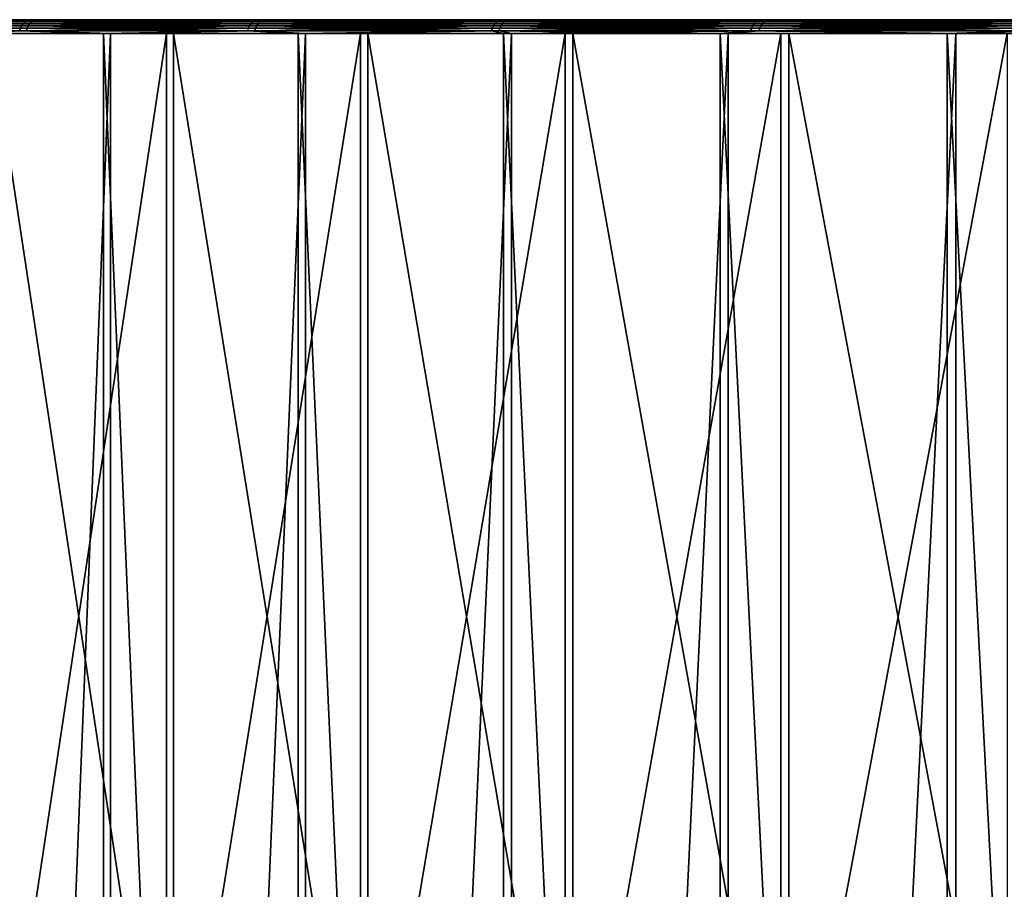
# Model space of a CAD drawing. Header units: millimetres. Extents: x 0 to 800, y -45 to 73.
# Tile 12 of 199: x 32 to 53, y 36 to 55. Entities that reach past the tile are written whole.
import ezdxf

# ---------------------------------------------------------------- set-up
doc = ezdxf.new("R2010")
doc.units = ezdxf.units.MM
doc.header["$LTSCALE"] = 65.185185
for name, color, linetype in [('39', 7, 'CONTINUOUS'), ('40', 7, 'CONTINUOUS'), ('41', 7, 'CONTINUOUS'), ('42', 7, 'CONTINUOUS'), ('43', 7, 'CONTINUOUS'), ('44', 7, 'CONTINUOUS'), ('45', 7, 'CONTINUOUS')]:
    doc.layers.add(name, color=color, linetype=linetype)

msp = doc.modelspace()

# ---------------------------------------------------------------- linework, layer by layer
at = {"layer": '39', "color": 44, "linetype": 'Continuous', "true_color": 0x8c7500}
for points in [[(30.511, 55, 150.065), (29.677, 55, 150.404), (34.498, 55, 159.529), (30.511, 55, 150.065)], [(29.677, 55, 150.404), (33.673, 55, 159.889), (34.498, 55, 159.529), (29.677, 55, 150.404)], [(34.648, 55, -159.873), (29.819, 55, -150.752), (30.653, 55, -150.413), (34.648, 55, -159.873)], [(33.824, 55, -160.234), (29.819, 55, -150.752), (34.648, 55, -159.873), (33.824, 55, -160.234)], [(34.498, 55, 159.529), (33.673, 55, 159.889), (38.726, 55, 168.887), (34.498, 55, 159.529)], [(33.673, 55, 159.889), (37.911, 55, 169.268), (38.726, 55, 168.887), (33.673, 55, 159.889)], [(38.886, 55, -169.227), (33.824, 55, -160.234), (34.648, 55, -159.873), (38.886, 55, -169.227)], [(38.071, 55, -169.609), (33.824, 55, -160.234), (38.886, 55, -169.227), (38.071, 55, -169.609)], [(38.726, 55, 168.887), (37.911, 55, 169.268), (43.195, 55, 178.133), (38.726, 55, 168.887)], [(37.911, 55, 169.268), (42.389, 55, 178.535), (43.195, 55, 178.133), (37.911, 55, 169.268)], [(43.363, 55, -178.469), (38.071, 55, -169.609), (38.886, 55, -169.227), (43.363, 55, -178.469)], [(42.558, 55, -178.872), (38.071, 55, -169.609), (43.363, 55, -178.469), (42.558, 55, -178.872)], [(42.389, 55, 178.535), (47.105, 55, 187.683), (47.899, 55, 187.261), (42.389, 55, 178.535)], [(43.195, 55, 178.133), (42.389, 55, 178.535), (47.899, 55, 187.261), (43.195, 55, 178.133)], [(48.076, 55, -187.592), (42.558, 55, -178.872), (43.363, 55, -178.469), (48.076, 55, -187.592)], [(47.282, 55, -188.016), (42.558, 55, -178.872), (48.076, 55, -187.592), (47.282, 55, -188.016)], [(47.105, 55, 187.683), (52.054, 55, 196.708), (52.838, 55, 196.265), (47.105, 55, 187.683)], [(47.899, 55, 187.261), (47.105, 55, 187.683), (52.838, 55, 196.265), (47.899, 55, 187.261)], [(53.023, 55, -196.591), (47.282, 55, -188.016), (48.076, 55, -187.592), (53.023, 55, -196.591)], [(52.24, 55, -197.035), (47.282, 55, -188.016), (53.023, 55, -196.591), (52.24, 55, -197.035)], [(52.838, 55, 196.265), (52.054, 55, 196.708), (58.006, 55, 205.138), (52.838, 55, 196.265)], [(52.054, 55, 196.708), (57.234, 55, 205.601), (58.006, 55, 205.138), (52.054, 55, 196.708)], [(58.2, 55, -205.46), (52.24, 55, -197.035), (53.023, 55, -196.591), (58.2, 55, -205.46)], [(57.428, 55, -205.924), (52.24, 55, -197.035), (58.2, 55, -205.46), (57.428, 55, -205.924)]]:
    msp.add_3dface(points, dxfattribs=at)
at = {"layer": '40', "color": 44, "linetype": 'Continuous', "true_color": 0x8c7500}
for points in [[(33.549, 54.7, -160.354), (29.541, -44.7, -150.866), (29.541, 54.7, -150.866), (33.549, 54.7, -160.354)], [(33.549, -44.7, -160.354), (29.541, -44.7, -150.866), (33.549, 54.7, -160.354), (33.549, -44.7, -160.354)], [(37.799, 54.7, -169.736), (33.549, -44.7, -160.354), (33.549, 54.7, -160.354), (37.799, 54.7, -169.736)], [(37.799, -44.7, -169.736), (33.549, -44.7, -160.354), (37.799, 54.7, -169.736), (37.799, -44.7, -169.736)], [(42.289, 54.7, -179.006), (37.799, -44.7, -169.736), (37.799, 54.7, -169.736), (42.289, 54.7, -179.006)], [(42.289, -44.7, -179.006), (37.799, -44.7, -169.736), (42.289, 54.7, -179.006), (42.289, -44.7, -179.006)], [(47.017, -44.7, -188.157), (42.289, -44.7, -179.006), (47.017, 54.7, -188.157), (47.017, -44.7, -188.157)], [(47.017, 54.7, -188.157), (42.289, -44.7, -179.006), (42.289, 54.7, -179.006), (47.017, 54.7, -188.157)], [(51.979, 54.7, -197.183), (47.017, -44.7, -188.157), (47.017, 54.7, -188.157), (51.979, 54.7, -197.183)], [(51.979, -44.7, -197.183), (47.017, -44.7, -188.157), (51.979, 54.7, -197.183), (51.979, -44.7, -197.183)], [(57.171, 54.7, -206.079), (51.979, -44.7, -197.183), (51.979, 54.7, -197.183), (57.171, 54.7, -206.079)], [(57.171, -44.7, -206.079), (51.979, -44.7, -197.183), (57.171, 54.7, -206.079), (57.171, -44.7, -206.079)]]:
    msp.add_3dface(points, dxfattribs=at)
at = {"layer": '41', "color": 44, "linetype": 'Continuous', "true_color": 0x8c7500}
for points in [[(29.399, -44.7, 150.517), (33.398, -44.7, 160.009), (29.399, 54.7, 150.517), (29.399, -44.7, 150.517)], [(29.399, 54.7, 150.517), (33.398, -44.7, 160.009), (33.398, 54.7, 160.009), (29.399, 54.7, 150.517)], [(33.398, 54.7, 160.009), (37.639, -44.7, 169.395), (37.639, 54.7, 169.395), (33.398, 54.7, 160.009)], [(33.398, -44.7, 160.009), (37.639, -44.7, 169.395), (33.398, 54.7, 160.009), (33.398, -44.7, 160.009)], [(37.639, 54.7, 169.395), (42.121, -44.7, 178.669), (42.121, 54.7, 178.669), (37.639, 54.7, 169.395)], [(37.639, -44.7, 169.395), (42.121, -44.7, 178.669), (37.639, 54.7, 169.395), (37.639, -44.7, 169.395)], [(42.121, 54.7, 178.669), (46.84, -44.7, 187.824), (46.84, 54.7, 187.824), (42.121, 54.7, 178.669)], [(42.121, -44.7, 178.669), (46.84, -44.7, 187.824), (42.121, 54.7, 178.669), (42.121, -44.7, 178.669)], [(46.84, 54.7, 187.824), (51.793, -44.7, 196.855), (51.793, 54.7, 196.855), (46.84, 54.7, 187.824)], [(46.84, -44.7, 187.824), (51.793, -44.7, 196.855), (46.84, 54.7, 187.824), (46.84, -44.7, 187.824)], [(51.793, -44.7, 196.855), (56.977, -44.7, 205.756), (51.793, 54.7, 196.855), (51.793, -44.7, 196.855)], [(51.793, 54.7, 196.855), (56.977, -44.7, 205.756), (56.977, 54.7, 205.756), (51.793, 54.7, 196.855)]]:
    msp.add_3dface(points, dxfattribs=at)
at = {"layer": '42', "color": 44, "linetype": 'Continuous', "true_color": 0x8c7500}
for points in [[(34.923, 28.31, -159.753), (30.931, 54.7, -150.3), (30.931, 28.31, -150.3), (34.923, 28.31, -159.753)], [(34.923, 54.7, -159.753), (30.931, 54.7, -150.3), (34.923, 28.31, -159.753), (34.923, 54.7, -159.753)], [(39.157, 28.31, -169.1), (34.923, 54.7, -159.753), (34.923, 28.31, -159.753), (39.157, 28.31, -169.1)], [(39.157, 54.7, -169.1), (34.923, 54.7, -159.753), (39.157, 28.31, -169.1), (39.157, 54.7, -169.1)], [(43.631, 28.31, -178.335), (39.157, 54.7, -169.1), (39.157, 28.31, -169.1), (43.631, 28.31, -178.335)], [(43.631, 54.7, -178.335), (39.157, 54.7, -169.1), (43.631, 28.31, -178.335), (43.631, 54.7, -178.335)], [(48.341, 28.31, -187.451), (43.631, 54.7, -178.335), (43.631, 28.31, -178.335), (48.341, 28.31, -187.451)], [(48.341, 54.7, -187.451), (43.631, 54.7, -178.335), (48.341, 28.31, -187.451), (48.341, 54.7, -187.451)], [(53.284, 28.31, -196.444), (48.341, 54.7, -187.451), (48.341, 28.31, -187.451), (53.284, 28.31, -196.444)], [(53.284, 54.7, -196.444), (48.341, 54.7, -187.451), (53.284, 28.31, -196.444), (53.284, 54.7, -196.444)]]:
    msp.add_3dface(points, dxfattribs=at)
at = {"layer": '43', "color": 44, "linetype": 'Continuous', "true_color": 0x8c7500}
for points in [[(30.789, 28.31, 149.952), (34.773, 54.7, 159.409), (34.773, 28.31, 159.409), (30.789, 28.31, 149.952)], [(30.789, 54.7, 149.952), (34.773, 54.7, 159.409), (30.789, 28.31, 149.952), (30.789, 54.7, 149.952)], [(34.773, 28.31, 159.409), (38.998, 54.7, 168.76), (38.998, 28.31, 168.76), (34.773, 28.31, 159.409)], [(34.773, 54.7, 159.409), (38.998, 54.7, 168.76), (34.773, 28.31, 159.409), (34.773, 54.7, 159.409)], [(38.998, 28.31, 168.76), (43.463, 54.7, 177.999), (43.463, 28.31, 177.999), (38.998, 28.31, 168.76)], [(38.998, 54.7, 168.76), (43.463, 54.7, 177.999), (38.998, 28.31, 168.76), (38.998, 54.7, 168.76)], [(43.463, 28.31, 177.999), (48.164, 54.7, 187.12), (48.164, 28.31, 187.12), (43.463, 28.31, 177.999)], [(43.463, 54.7, 177.999), (48.164, 54.7, 187.12), (43.463, 28.31, 177.999), (43.463, 54.7, 177.999)], [(48.164, 28.31, 187.12), (53.099, 54.7, 196.117), (53.099, 28.31, 196.117), (48.164, 28.31, 187.12)], [(48.164, 54.7, 187.12), (53.099, 54.7, 196.117), (48.164, 28.31, 187.12), (48.164, 54.7, 187.12)]]:
    msp.add_3dface(points, dxfattribs=at)
at = {"layer": '44', "color": 44, "linetype": 'Continuous', "true_color": 0x8c7500}
for points in [[(31.882, 54.977, -156.015), (27.204, 54.95, -144.624), (27.252, 54.977, -144.605), (31.882, 54.977, -156.015)], [(31.834, 54.95, -156.036), (27.204, 54.95, -144.624), (31.882, 54.977, -156.015), (31.834, 54.95, -156.036)], [(31.882, 54.977, -156.015), (27.252, 54.977, -144.605), (31.934, 54.994, -155.993), (31.882, 54.977, -156.015)], [(31.934, 54.994, -155.993), (27.252, 54.977, -144.605), (27.305, 54.994, -144.585), (31.934, 54.994, -155.993)], [(29.819, 55, -150.752), (31.934, 54.994, -155.993), (27.305, 54.994, -144.585), (29.819, 55, -150.752)], [(29.819, 55, -150.752), (33.824, 55, -160.234), (31.934, 54.994, -155.993), (29.819, 55, -150.752)], [(36.861, 54.977, -167.278), (31.834, 54.95, -156.036), (31.882, 54.977, -156.015), (36.861, 54.977, -167.278)], [(36.814, 54.95, -167.299), (31.834, 54.95, -156.036), (36.861, 54.977, -167.278), (36.814, 54.95, -167.299)], [(36.861, 54.977, -167.278), (31.882, 54.977, -156.015), (36.912, 54.994, -167.254), (36.861, 54.977, -167.278)], [(36.912, 54.994, -167.254), (31.882, 54.977, -156.015), (31.934, 54.994, -155.993), (36.912, 54.994, -167.254)], [(33.824, 55, -160.234), (36.912, 54.994, -167.254), (31.934, 54.994, -155.993), (33.824, 55, -160.234)], [(33.824, 55, -160.234), (38.071, 55, -169.609), (36.912, 54.994, -167.254), (33.824, 55, -160.234)], [(42.138, 54.95, -178.404), (36.814, 54.95, -167.299), (42.185, 54.977, -178.381), (42.138, 54.95, -178.404)], [(42.185, 54.977, -178.381), (36.814, 54.95, -167.299), (36.861, 54.977, -167.278), (42.185, 54.977, -178.381)], [(42.185, 54.977, -178.381), (36.861, 54.977, -167.278), (42.235, 54.994, -178.356), (42.185, 54.977, -178.381)], [(42.235, 54.994, -178.356), (36.861, 54.977, -167.278), (36.912, 54.994, -167.254), (42.235, 54.994, -178.356)], [(38.071, 55, -169.609), (42.235, 54.994, -178.356), (36.912, 54.994, -167.254), (38.071, 55, -169.609)], [(38.071, 55, -169.609), (42.558, 55, -178.872), (42.235, 54.994, -178.356), (38.071, 55, -169.609)], [(47.802, 54.95, -189.34), (42.138, 54.95, -178.404), (47.848, 54.977, -189.316), (47.802, 54.95, -189.34)], [(47.848, 54.977, -189.316), (42.138, 54.95, -178.404), (42.185, 54.977, -178.381), (47.848, 54.977, -189.316)], [(47.848, 54.977, -189.316), (42.185, 54.977, -178.381), (47.897, 54.994, -189.289), (47.848, 54.977, -189.316)], [(47.897, 54.994, -189.289), (42.185, 54.977, -178.381), (42.235, 54.994, -178.356), (47.897, 54.994, -189.289)], [(47.282, 55, -188.016), (47.897, 54.994, -189.289), (42.235, 54.994, -178.356), (47.282, 55, -188.016)], [(42.558, 55, -178.872), (47.282, 55, -188.016), (42.235, 54.994, -178.356), (42.558, 55, -178.872)], [(47.282, 55, -188.016), (52.24, 55, -197.035), (47.897, 54.994, -189.289), (47.282, 55, -188.016)], [(53.8, 54.95, -200.096), (47.802, 54.95, -189.34), (53.845, 54.977, -200.07), (53.8, 54.95, -200.096)], [(53.845, 54.977, -200.07), (47.802, 54.95, -189.34), (47.848, 54.977, -189.316), (53.845, 54.977, -200.07)], [(53.845, 54.977, -200.07), (47.848, 54.977, -189.316), (53.893, 54.994, -200.042), (53.845, 54.977, -200.07)], [(53.893, 54.994, -200.042), (47.848, 54.977, -189.316), (47.897, 54.994, -189.289), (53.893, 54.994, -200.042)], [(52.24, 55, -197.035), (53.893, 54.994, -200.042), (47.897, 54.994, -189.289), (52.24, 55, -197.035)], [(52.24, 55, -197.035), (57.428, 55, -205.924), (53.893, 54.994, -200.042), (52.24, 55, -197.035)], [(31.717, 54.759, -156.086), (27.085, 54.759, -144.67), (31.732, 54.815, -156.079), (31.717, 54.759, -156.086)], [(31.732, 54.815, -156.079), (27.085, 54.759, -144.67), (27.101, 54.815, -144.664), (31.732, 54.815, -156.079)], [(31.717, 54.759, -156.086), (29.541, 54.7, -150.866), (27.085, 54.759, -144.67), (31.717, 54.759, -156.086)], [(31.758, 54.867, -156.068), (27.101, 54.815, -144.664), (27.126, 54.867, -144.654), (31.758, 54.867, -156.068)], [(31.732, 54.815, -156.079), (27.101, 54.815, -144.664), (31.758, 54.867, -156.068), (31.732, 54.815, -156.079)], [(31.758, 54.867, -156.068), (27.126, 54.867, -144.654), (31.792, 54.912, -156.053), (31.758, 54.867, -156.068)], [(31.792, 54.912, -156.053), (27.126, 54.867, -144.654), (27.161, 54.912, -144.64), (31.792, 54.912, -156.053)], [(31.792, 54.912, -156.053), (27.161, 54.912, -144.64), (31.834, 54.95, -156.036), (31.792, 54.912, -156.053)], [(31.834, 54.95, -156.036), (27.161, 54.912, -144.64), (27.204, 54.95, -144.624), (31.834, 54.95, -156.036)], [(33.549, 54.7, -160.354), (29.541, 54.7, -150.866), (31.717, 54.759, -156.086), (33.549, 54.7, -160.354)], [(36.698, 54.759, -167.353), (31.717, 54.759, -156.086), (36.713, 54.815, -167.346), (36.698, 54.759, -167.353)], [(36.713, 54.815, -167.346), (31.717, 54.759, -156.086), (31.732, 54.815, -156.079), (36.713, 54.815, -167.346)], [(36.698, 54.759, -167.353), (33.549, 54.7, -160.354), (31.717, 54.759, -156.086), (36.698, 54.759, -167.353)], [(36.739, 54.867, -167.334), (31.732, 54.815, -156.079), (31.758, 54.867, -156.068), (36.739, 54.867, -167.334)], [(36.713, 54.815, -167.346), (31.732, 54.815, -156.079), (36.739, 54.867, -167.334), (36.713, 54.815, -167.346)], [(36.739, 54.867, -167.334), (31.758, 54.867, -156.068), (36.773, 54.912, -167.318), (36.739, 54.867, -167.334)], [(36.773, 54.912, -167.318), (31.758, 54.867, -156.068), (31.792, 54.912, -156.053), (36.773, 54.912, -167.318)], [(36.773, 54.912, -167.318), (31.792, 54.912, -156.053), (36.814, 54.95, -167.299), (36.773, 54.912, -167.318)], [(36.814, 54.95, -167.299), (31.792, 54.912, -156.053), (31.834, 54.95, -156.036), (36.814, 54.95, -167.299)], [(37.799, 54.7, -169.736), (33.549, 54.7, -160.354), (36.698, 54.759, -167.353), (37.799, 54.7, -169.736)], [(42.024, 54.759, -178.461), (36.698, 54.759, -167.353), (42.039, 54.815, -178.454), (42.024, 54.759, -178.461)], [(42.039, 54.815, -178.454), (36.698, 54.759, -167.353), (36.713, 54.815, -167.346), (42.039, 54.815, -178.454)], [(42.024, 54.759, -178.461), (37.799, 54.7, -169.736), (36.698, 54.759, -167.353), (42.024, 54.759, -178.461)], [(42.039, 54.815, -178.454), (36.713, 54.815, -167.346), (42.064, 54.867, -178.441), (42.039, 54.815, -178.454)], [(42.064, 54.867, -178.441), (36.713, 54.815, -167.346), (36.739, 54.867, -167.334), (42.064, 54.867, -178.441)], [(42.064, 54.867, -178.441), (36.739, 54.867, -167.334), (42.097, 54.912, -178.425), (42.064, 54.867, -178.441)], [(42.097, 54.912, -178.425), (36.739, 54.867, -167.334), (36.773, 54.912, -167.318), (42.097, 54.912, -178.425)], [(42.097, 54.912, -178.425), (36.773, 54.912, -167.318), (42.138, 54.95, -178.404), (42.097, 54.912, -178.425)], [(42.138, 54.95, -178.404), (36.773, 54.912, -167.318), (36.814, 54.95, -167.299), (42.138, 54.95, -178.404)], [(42.289, 54.7, -179.006), (37.799, 54.7, -169.736), (42.024, 54.759, -178.461), (42.289, 54.7, -179.006)], [(47.689, 54.759, -189.401), (42.024, 54.759, -178.461), (47.704, 54.815, -189.393), (47.689, 54.759, -189.401)], [(47.704, 54.815, -189.393), (42.024, 54.759, -178.461), (42.039, 54.815, -178.454), (47.704, 54.815, -189.393)], [(47.689, 54.759, -189.401), (42.289, 54.7, -179.006), (42.024, 54.759, -178.461), (47.689, 54.759, -189.401)], [(47.704, 54.815, -189.393), (42.039, 54.815, -178.454), (47.729, 54.867, -189.379), (47.704, 54.815, -189.393)], [(47.729, 54.867, -189.379), (42.039, 54.815, -178.454), (42.064, 54.867, -178.441), (47.729, 54.867, -189.379)], [(47.729, 54.867, -189.379), (42.064, 54.867, -178.441), (47.762, 54.912, -189.362), (47.729, 54.867, -189.379)], [(47.762, 54.912, -189.362), (42.064, 54.867, -178.441), (42.097, 54.912, -178.425), (47.762, 54.912, -189.362)], [(47.762, 54.912, -189.362), (42.097, 54.912, -178.425), (47.802, 54.95, -189.34), (47.762, 54.912, -189.362)], [(47.802, 54.95, -189.34), (42.097, 54.912, -178.425), (42.138, 54.95, -178.404), (47.802, 54.95, -189.34)], [(47.017, 54.7, -188.157), (42.289, 54.7, -179.006), (47.689, 54.759, -189.401), (47.017, 54.7, -188.157)], [(51.979, 54.7, -197.183), (47.017, 54.7, -188.157), (47.689, 54.759, -189.401), (51.979, 54.7, -197.183)], [(53.704, 54.815, -200.152), (47.689, 54.759, -189.401), (47.704, 54.815, -189.393), (53.704, 54.815, -200.152)], [(53.689, 54.759, -200.16), (47.689, 54.759, -189.401), (53.704, 54.815, -200.152), (53.689, 54.759, -200.16)], [(53.689, 54.759, -200.16), (51.979, 54.7, -197.183), (47.689, 54.759, -189.401), (53.689, 54.759, -200.16)], [(53.704, 54.815, -200.152), (47.704, 54.815, -189.393), (53.728, 54.867, -200.138), (53.704, 54.815, -200.152)], [(53.728, 54.867, -200.138), (47.704, 54.815, -189.393), (47.729, 54.867, -189.379), (53.728, 54.867, -200.138)], [(53.728, 54.867, -200.138), (47.729, 54.867, -189.379), (53.76, 54.912, -200.119), (53.728, 54.867, -200.138)], [(53.76, 54.912, -200.119), (47.729, 54.867, -189.379), (47.762, 54.912, -189.362), (53.76, 54.912, -200.119)], [(53.8, 54.95, -200.096), (47.762, 54.912, -189.362), (47.802, 54.95, -189.34), (53.8, 54.95, -200.096)], [(53.76, 54.912, -200.119), (47.762, 54.912, -189.362), (53.8, 54.95, -200.096), (53.76, 54.912, -200.119)], [(57.171, 54.7, -206.079), (51.979, 54.7, -197.183), (53.689, 54.759, -200.16), (57.171, 54.7, -206.079)]]:
    msp.add_3dface(points, dxfattribs=at)
at = {"layer": '45', "color": 44, "linetype": 'Continuous', "true_color": 0x8c7500}
for points in [[(27.068, 54.95, 144.273), (31.687, 54.95, 155.689), (27.116, 54.977, 144.254), (27.068, 54.95, 144.273)], [(27.116, 54.977, 144.254), (31.735, 54.977, 155.669), (27.169, 54.994, 144.234), (27.116, 54.977, 144.254)], [(27.116, 54.977, 144.254), (31.687, 54.95, 155.689), (31.735, 54.977, 155.669), (27.116, 54.977, 144.254)], [(29.677, 55, 150.404), (27.169, 54.994, 144.234), (31.787, 54.994, 155.647), (29.677, 55, 150.404)], [(27.169, 54.994, 144.234), (31.735, 54.977, 155.669), (31.787, 54.994, 155.647), (27.169, 54.994, 144.234)], [(33.673, 55, 159.889), (29.677, 55, 150.404), (31.787, 54.994, 155.647), (33.673, 55, 159.889)], [(31.687, 54.95, 155.689), (36.657, 54.95, 166.957), (31.735, 54.977, 155.669), (31.687, 54.95, 155.689)], [(31.735, 54.977, 155.669), (36.704, 54.977, 166.936), (31.787, 54.994, 155.647), (31.735, 54.977, 155.669)], [(31.735, 54.977, 155.669), (36.657, 54.95, 166.957), (36.704, 54.977, 166.936), (31.735, 54.977, 155.669)], [(33.673, 55, 159.889), (31.787, 54.994, 155.647), (36.755, 54.994, 166.912), (33.673, 55, 159.889)], [(31.787, 54.994, 155.647), (36.704, 54.977, 166.936), (36.755, 54.994, 166.912), (31.787, 54.994, 155.647)], [(37.911, 55, 169.268), (33.673, 55, 159.889), (36.755, 54.994, 166.912), (37.911, 55, 169.268)], [(36.657, 54.95, 166.957), (41.97, 54.95, 178.067), (36.704, 54.977, 166.936), (36.657, 54.95, 166.957)], [(36.704, 54.977, 166.936), (42.017, 54.977, 178.044), (36.755, 54.994, 166.912), (36.704, 54.977, 166.936)], [(36.704, 54.977, 166.936), (41.97, 54.95, 178.067), (42.017, 54.977, 178.044), (36.704, 54.977, 166.936)], [(37.911, 55, 169.268), (36.755, 54.994, 166.912), (42.067, 54.994, 178.019), (37.911, 55, 169.268)], [(36.755, 54.994, 166.912), (42.017, 54.977, 178.044), (42.067, 54.994, 178.019), (36.755, 54.994, 166.912)], [(42.389, 55, 178.535), (37.911, 55, 169.268), (42.067, 54.994, 178.019), (42.389, 55, 178.535)], [(41.97, 54.95, 178.067), (47.624, 54.95, 189.008), (42.017, 54.977, 178.044), (41.97, 54.95, 178.067)], [(42.017, 54.977, 178.044), (47.669, 54.977, 188.984), (42.067, 54.994, 178.019), (42.017, 54.977, 178.044)], [(42.017, 54.977, 178.044), (47.624, 54.95, 189.008), (47.669, 54.977, 188.984), (42.017, 54.977, 178.044)], [(42.389, 55, 178.535), (42.067, 54.994, 178.019), (47.719, 54.994, 188.957), (42.389, 55, 178.535)], [(42.067, 54.994, 178.019), (47.669, 54.977, 188.984), (47.719, 54.994, 188.957), (42.067, 54.994, 178.019)], [(47.105, 55, 187.683), (42.389, 55, 178.535), (47.719, 54.994, 188.957), (47.105, 55, 187.683)], [(52.054, 55, 196.708), (47.105, 55, 187.683), (47.719, 54.994, 188.957), (52.054, 55, 196.708)], [(47.624, 54.95, 189.008), (53.611, 54.95, 199.77), (47.669, 54.977, 188.984), (47.624, 54.95, 189.008)], [(47.669, 54.977, 188.984), (53.656, 54.977, 199.744), (47.719, 54.994, 188.957), (47.669, 54.977, 188.984)], [(47.669, 54.977, 188.984), (53.611, 54.95, 199.77), (53.656, 54.977, 199.744), (47.669, 54.977, 188.984)], [(52.054, 55, 196.708), (47.719, 54.994, 188.957), (53.705, 54.994, 199.716), (52.054, 55, 196.708)], [(47.719, 54.994, 188.957), (53.656, 54.977, 199.744), (53.705, 54.994, 199.716), (47.719, 54.994, 188.957)], [(57.234, 55, 205.601), (52.054, 55, 196.708), (53.705, 54.994, 199.716), (57.234, 55, 205.601)], [(26.964, 54.815, 144.313), (31.585, 54.815, 155.732), (26.99, 54.867, 144.303), (26.964, 54.815, 144.313)], [(26.964, 54.815, 144.313), (31.57, 54.759, 155.739), (31.585, 54.815, 155.732), (26.964, 54.815, 144.313)], [(26.99, 54.867, 144.303), (31.611, 54.867, 155.721), (27.025, 54.912, 144.289), (26.99, 54.867, 144.303)], [(26.99, 54.867, 144.303), (31.585, 54.815, 155.732), (31.611, 54.867, 155.721), (26.99, 54.867, 144.303)], [(27.025, 54.912, 144.289), (31.645, 54.912, 155.707), (27.068, 54.95, 144.273), (27.025, 54.912, 144.289)], [(27.025, 54.912, 144.289), (31.611, 54.867, 155.721), (31.645, 54.912, 155.707), (27.025, 54.912, 144.289)], [(27.068, 54.95, 144.273), (31.645, 54.912, 155.707), (31.687, 54.95, 155.689), (27.068, 54.95, 144.273)], [(29.399, 54.7, 150.517), (33.398, 54.7, 160.009), (31.57, 54.759, 155.739), (29.399, 54.7, 150.517)], [(31.57, 54.759, 155.739), (36.54, 54.759, 167.011), (31.585, 54.815, 155.732), (31.57, 54.759, 155.739)], [(31.57, 54.759, 155.739), (33.398, 54.7, 160.009), (36.54, 54.759, 167.011), (31.57, 54.759, 155.739)], [(31.585, 54.815, 155.732), (36.556, 54.815, 167.003), (31.611, 54.867, 155.721), (31.585, 54.815, 155.732)], [(31.585, 54.815, 155.732), (36.54, 54.759, 167.011), (36.556, 54.815, 167.003), (31.585, 54.815, 155.732)], [(31.611, 54.867, 155.721), (36.581, 54.867, 166.992), (31.645, 54.912, 155.707), (31.611, 54.867, 155.721)], [(31.611, 54.867, 155.721), (36.556, 54.815, 167.003), (36.581, 54.867, 166.992), (31.611, 54.867, 155.721)], [(31.645, 54.912, 155.707), (36.615, 54.912, 166.976), (31.687, 54.95, 155.689), (31.645, 54.912, 155.707)], [(31.645, 54.912, 155.707), (36.581, 54.867, 166.992), (36.615, 54.912, 166.976), (31.645, 54.912, 155.707)], [(31.687, 54.95, 155.689), (36.615, 54.912, 166.976), (36.657, 54.95, 166.957), (31.687, 54.95, 155.689)], [(33.398, 54.7, 160.009), (37.639, 54.7, 169.395), (36.54, 54.759, 167.011), (33.398, 54.7, 160.009)], [(36.54, 54.759, 167.011), (41.856, 54.759, 178.124), (36.556, 54.815, 167.003), (36.54, 54.759, 167.011)], [(36.54, 54.759, 167.011), (37.639, 54.7, 169.395), (41.856, 54.759, 178.124), (36.54, 54.759, 167.011)], [(36.556, 54.815, 167.003), (41.871, 54.815, 178.117), (36.581, 54.867, 166.992), (36.556, 54.815, 167.003)], [(36.556, 54.815, 167.003), (41.856, 54.759, 178.124), (41.871, 54.815, 178.117), (36.556, 54.815, 167.003)], [(36.581, 54.867, 166.992), (41.896, 54.867, 178.104), (36.615, 54.912, 166.976), (36.581, 54.867, 166.992)], [(36.581, 54.867, 166.992), (41.871, 54.815, 178.117), (41.896, 54.867, 178.104), (36.581, 54.867, 166.992)], [(36.615, 54.912, 166.976), (41.93, 54.912, 178.088), (36.657, 54.95, 166.957), (36.615, 54.912, 166.976)], [(36.615, 54.912, 166.976), (41.896, 54.867, 178.104), (41.93, 54.912, 178.088), (36.615, 54.912, 166.976)], [(36.657, 54.95, 166.957), (41.93, 54.912, 178.088), (41.97, 54.95, 178.067), (36.657, 54.95, 166.957)], [(37.639, 54.7, 169.395), (42.121, 54.7, 178.669), (41.856, 54.759, 178.124), (37.639, 54.7, 169.395)], [(41.856, 54.759, 178.124), (47.511, 54.759, 189.069), (41.871, 54.815, 178.117), (41.856, 54.759, 178.124)], [(41.856, 54.759, 178.124), (46.84, 54.7, 187.824), (47.511, 54.759, 189.069), (41.856, 54.759, 178.124)], [(42.121, 54.7, 178.669), (46.84, 54.7, 187.824), (41.856, 54.759, 178.124), (42.121, 54.7, 178.669)], [(41.871, 54.815, 178.117), (47.526, 54.815, 189.061), (41.896, 54.867, 178.104), (41.871, 54.815, 178.117)], [(41.871, 54.815, 178.117), (47.511, 54.759, 189.069), (47.526, 54.815, 189.061), (41.871, 54.815, 178.117)], [(41.896, 54.867, 178.104), (47.551, 54.867, 189.048), (41.93, 54.912, 178.088), (41.896, 54.867, 178.104)], [(41.896, 54.867, 178.104), (47.526, 54.815, 189.061), (47.551, 54.867, 189.048), (41.896, 54.867, 178.104)], [(41.93, 54.912, 178.088), (47.584, 54.912, 189.03), (41.97, 54.95, 178.067), (41.93, 54.912, 178.088)], [(41.93, 54.912, 178.088), (47.551, 54.867, 189.048), (47.584, 54.912, 189.03), (41.93, 54.912, 178.088)], [(41.97, 54.95, 178.067), (47.584, 54.912, 189.03), (47.624, 54.95, 189.008), (41.97, 54.95, 178.067)], [(46.84, 54.7, 187.824), (51.793, 54.7, 196.855), (47.511, 54.759, 189.069), (46.84, 54.7, 187.824)], [(47.511, 54.759, 189.069), (53.501, 54.759, 199.834), (47.526, 54.815, 189.061), (47.511, 54.759, 189.069)], [(47.511, 54.759, 189.069), (51.793, 54.7, 196.855), (53.501, 54.759, 199.834), (47.511, 54.759, 189.069)], [(47.526, 54.815, 189.061), (53.515, 54.815, 199.825), (47.551, 54.867, 189.048), (47.526, 54.815, 189.061)], [(47.526, 54.815, 189.061), (53.501, 54.759, 199.834), (53.515, 54.815, 199.825), (47.526, 54.815, 189.061)], [(47.551, 54.867, 189.048), (53.54, 54.867, 199.812), (47.584, 54.912, 189.03), (47.551, 54.867, 189.048)], [(47.551, 54.867, 189.048), (53.515, 54.815, 199.825), (53.54, 54.867, 199.812), (47.551, 54.867, 189.048)], [(47.584, 54.912, 189.03), (53.572, 54.912, 199.793), (47.624, 54.95, 189.008), (47.584, 54.912, 189.03)], [(47.584, 54.912, 189.03), (53.54, 54.867, 199.812), (53.572, 54.912, 199.793), (47.584, 54.912, 189.03)], [(47.624, 54.95, 189.008), (53.572, 54.912, 199.793), (53.611, 54.95, 199.77), (47.624, 54.95, 189.008)], [(51.793, 54.7, 196.855), (56.977, 54.7, 205.756), (53.501, 54.759, 199.834), (51.793, 54.7, 196.855)]]:
    msp.add_3dface(points, dxfattribs=at)

doc.saveas('drawing.dxf')
